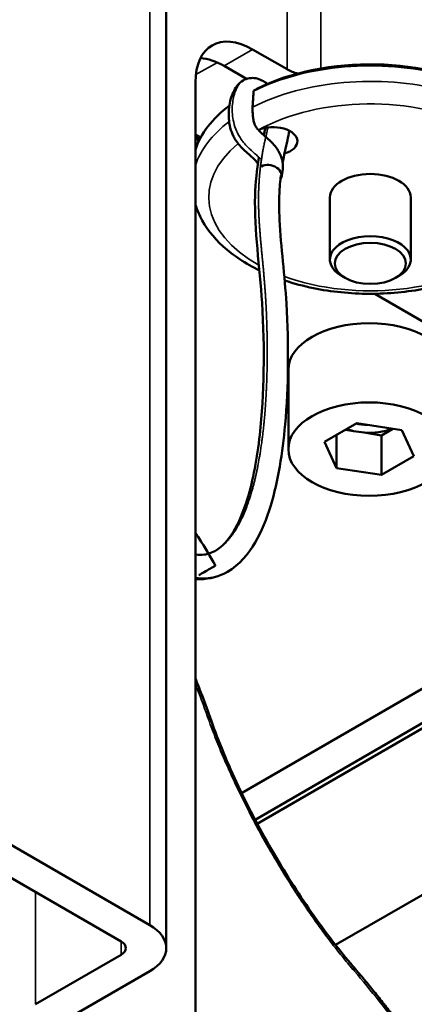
# Model space of a CAD drawing. Header units: millimetres. Extents: x 75 to 4764, y 75 to 3163.
# Tile 150 of 198: x 3520 to 3545, y 1174 to 1235. Entities that reach past the tile are written whole.
import ezdxf

# ---------------------------------------------------------------- set-up
doc = ezdxf.new("R2010")
doc.units = ezdxf.units.MM
doc.header["$LTSCALE"] = 15
doc.layers.add('Visible (ISO)', color=7, linetype='Continuous', lineweight=50)
doc.layers.add('Visible Narrow (ISO)', color=7, linetype='Continuous', lineweight=35)

msp = doc.modelspace()

# ---------------------------------------------------------------- linework, layer by layer
at = {"layer": 'Visible (ISO)'}
for p, q in [((3529.35, 1177.602), (3529.35, 1331.719)), ((3536.819, 1231.897), (3534.689, 1233.127)), ((3532.921, 1232.106), (3534.309, 1231.305)), ((3531.153, 1171.682), (3531.153, 1231.086)), ((3534.95, 1230.689), (3534.95, 1230.689)), ((3534.706, 1229.857), (3534.706, 1229.857)), ((3531.423, 1227.584), (3531.153, 1227.74)), ((3531.348, 1227.43), (3531.314, 1227.505)), ((3539.472, 1220.149), (3539.472, 1223.987)), ((3544.472, 1220.149), (3544.472, 1223.987)), ((3540.416, 1219.006), (3540.204, 1219.129)), ((3543.528, 1219.006), (3543.74, 1219.129)), ((3555.729, 1210.247), (3542.245, 1218.032)), ((3536.901, 1208.433), (3536.901, 1213.332)), ((3539.132, 1208.875), (3541.135, 1210.032)), ((3541.135, 1210.032), (3543.924, 1209.6)), ((3540.437, 1209.628), (3540.932, 1209.552)), ((3540.932, 1209.552), (3541.588, 1209.45)), ((3541.588, 1209.45), (3542.667, 1209.283)), ((3542.667, 1209.283), (3543.366, 1209.687)), ((3543.924, 1209.6), (3544.671, 1207.99)), ((3539.879, 1207.265), (3539.132, 1208.875)), ((3539.879, 1207.265), (3539.879, 1209.306)), ((3542.667, 1206.834), (3542.667, 1209.283)), ((3542.667, 1206.834), (3544.671, 1207.99)), ((3542.667, 1206.834), (3539.879, 1207.265)), ((3534.013, 1187.181), (3562.796, 1203.799)), ((3562.796, 1201.676), (3534.845, 1185.538)), ((3562.938, 1201.431), (3534.978, 1185.289)), ((3507.819, 1190.87), (3528.325, 1179.031)), ((3506.051, 1189.849), (3526.557, 1178.01)), ((3539.822, 1177.798), (3551.341, 1184.448)), ((3526.557, 1177.194), (3521.254, 1174.132)), ((3523.022, 1173.111), (3528.325, 1176.173))]:
    msp.add_line(p, q, dxfattribs=at)
for centre, major_axis, ratio, start_param, end_param in [((3541.76, 1231.902), (8.5, 0), 0.57735, 0, 1.913283), ((3534.689, 1229.044), (-2.5, 4.33), 0.57735, 5.497787, 7.068583), ((3532.921, 1228.024), (-2.5, 4.33), 0.57735, 5.497787, 5.921818), ((3541.972, 1225.783), (11, 0), 0.57735, 0, 2.287964), ((3541.972, 1226.028), (10.7, 0), 0.57735, 0.785398, 2.286706), ((3538.234, 1232.713), (-2, 0), 0.57735, 0.785398, 1.193512), ((3541.972, 1225.783), (-11, 0), 0.57735, 5.627746, 6.101393), ((3535.962, 1229.498), (1.5, 0), 0.57735, 3.725554, 3.725561), ((3535.962, 1227.457), (1.5, 0), 0.57735, 5.19497, 8.50561), ((3531.429, 1227.533), (-0.1, 0.173), 0.57735, 0.488564, 1.400176), ((3535.75, 1225.438), (0.722, -0.204), 0.711677, 6.029197, 8.81862), ((3541.972, 1223.987), (-2.5, 0), 0.57735, 3.141593, 6.283185), ((3541.972, 1220.149), (2.5, 0), 0.57735, 5.497787, 10.210176), ((3541.901, 1213.332), (-5, 0), 0.57735, 3.141593, 6.283185), ((3541.901, 1211.372), (2.5, 0), 0.57735, 4.38259, 4.668536), ((3541.901, 1210.882), (-2.5, 0), 0.57735, 0.986756, 1.172752), ((3541.901, 1210.882), (-2.5, 0), 0.57735, 1.445242, 2.174184), ((3531.75, 1200.857), (0.652, 0.37), 0.010794, 0, 2.186317), ((3525.85, 1177.602), (3.5, 0), 0.57735, 5.497787, 7.068583), ((3525.85, 1177.602), (1, 0), 0.57735, 5.497787, 7.068583)]:
    msp.add_ellipse(centre, major_axis=major_axis, ratio=ratio, start_param=start_param, end_param=end_param, dxfattribs=at)
for centre, major_axis in [((3541.972, 1219.905), (2.2, 0)), ((3541.901, 1208.433), (5, 0))]:
    msp.add_ellipse(centre, major_axis=major_axis, ratio=0.57735, dxfattribs=at)
for points, knots in [([(3534.106, 1231.213), (3534.223, 1231.28), (3534.358, 1231.329), (3534.622, 1231.37), (3534.754, 1231.367), (3535.014, 1231.32), (3535.144, 1231.274), (3535.386, 1231.153), (3535.503, 1231.078), (3535.613, 1230.997)], [0, 0, 0, 0, 0.0454858, 0.0454858, 0.0873823, 0.0873823, 0.1317397, 0.1317397, 0.1768124, 0.1768124, 0.1768124, 0.1768124]), ([(3535.018, 1226.046), (3535.015, 1226.052), (3535.012, 1226.058), (3534.998, 1226.085), (3534.986, 1226.105), (3534.961, 1226.144), (3534.947, 1226.163), (3534.904, 1226.22), (3534.874, 1226.255), (3534.773, 1226.364), (3534.7, 1226.432), (3534.514, 1226.601), (3534.399, 1226.699), (3534.11, 1226.96), (3533.933, 1227.131), (3533.736, 1227.382), (3533.695, 1227.439), (3533.602, 1227.579), (3533.552, 1227.665), (3533.423, 1227.924), (3533.357, 1228.104), (3533.26, 1228.477), (3533.23, 1228.673), (3533.2, 1229.106), (3533.21, 1229.344), (3533.281, 1229.893), (3533.362, 1230.197), (3533.552, 1230.613), (3533.625, 1230.742), (3533.82, 1230.997), (3533.95, 1231.123), (3534.106, 1231.213)], [0.0731165, 0.0731165, 0.0731165, 0.0731165, 0.0752856, 0.0752856, 0.0820761, 0.0820761, 0.0893981, 0.0893981, 0.1042777, 0.1042777, 0.1377124, 0.1377124, 0.187795, 0.187795, 0.2634685, 0.2634685, 0.2844848, 0.2844848, 0.3140833, 0.3140833, 0.3714392, 0.3714392, 0.4341072, 0.4341072, 0.5163387, 0.5163387, 0.6352688, 0.6352688, 0.6920892, 0.6920892, 0.7526432, 0.7526432, 0.7526432, 0.7526432]), ([(3534.742, 1230.57), (3534.747, 1230.572), (3534.751, 1230.575), (3534.756, 1230.578), (3534.775, 1230.589), (3534.794, 1230.599), (3534.812, 1230.61), (3534.825, 1230.617), (3534.838, 1230.625), (3534.85, 1230.632), (3534.884, 1230.652), (3534.917, 1230.671), (3534.95, 1230.689)], [0.0000026, 0.0000026, 0.0000026, 0.0000026, 0.0613634, 0.0613634, 0.0613634, 0.3179947, 0.3179947, 0.3179947, 0.5, 0.5, 0.5, 0.9999867, 0.9999867, 0.9999867, 0.9999867]), ([(3534.713, 1228.984), (3534.711, 1229.009), (3534.709, 1229.035), (3534.707, 1229.062), (3534.701, 1229.144), (3534.693, 1229.231), (3534.689, 1229.315), (3534.684, 1229.4), (3534.682, 1229.483), (3534.686, 1229.562)], [0.6132818, 0.6132818, 0.6132818, 0.6132818, 0.6666667, 0.6666667, 0.6666667, 0.8333333, 0.8333333, 0.8333333, 1, 1, 1, 1]), ([(3534.713, 1228.984), (3534.718, 1228.9), (3534.728, 1228.811), (3534.766, 1228.64), (3534.79, 1228.556), (3534.836, 1228.452), (3534.845, 1228.434), (3534.865, 1228.394), (3534.877, 1228.372), (3534.91, 1228.319), (3534.931, 1228.289), (3534.983, 1228.222), (3535.014, 1228.186), (3535.122, 1228.069), (3535.203, 1227.995), (3535.407, 1227.81), (3535.534, 1227.702), (3535.851, 1227.412), (3536.047, 1227.213), (3536.27, 1226.885), (3536.331, 1226.78), (3536.455, 1226.511), (3536.508, 1226.341), (3536.562, 1226.015), (3536.567, 1225.856), (3536.544, 1225.539), (3536.513, 1225.38), (3536.472, 1225.235)], [0, 0, 0, 0, 0.0338214, 0.0338214, 0.0625114, 0.0625114, 0.0687911, 0.0687911, 0.0761342, 0.0761342, 0.0873743, 0.0873743, 0.1026271, 0.1026271, 0.1392735, 0.1392735, 0.1941715, 0.1941715, 0.2775455, 0.2775455, 0.3135395, 0.3135395, 0.3665337, 0.3665337, 0.4171263, 0.4171263, 0.4735115, 0.4735115, 0.4735115, 0.4735115]), ([(3535.379, 1227.837), (3535.408, 1227.971), (3535.435, 1228.104), (3535.459, 1228.25), (3535.46, 1228.262), (3535.462, 1228.274)], [3.51180192, 3.51180192, 3.51180192, 3.51180192, 3.57010298, 3.57010298, 3.57523613, 3.57523613, 3.57523613, 3.57523613]), ([(3536.954, 1228.107), (3536.925, 1227.904), (3536.886, 1227.712), (3536.74, 1227.036), (3536.628, 1226.584), (3536.546, 1226.102)], [0.5456512, 0.5456512, 0.5456512, 0.5456512, 0.6226771, 0.6226771, 0.8250283, 0.8250283, 0.8250283, 0.8250283]), ([(3532.394, 1202.158), (3532.806, 1202.395), (3533.175, 1202.802), (3533.841, 1203.88), (3534.127, 1204.578), (3534.73, 1206.537), (3534.971, 1207.896), (3535.415, 1211.864), (3535.448, 1214.629), (3535.139, 1219.659), (3534.782, 1221.967), (3534.868, 1224.906), (3534.952, 1225.701), (3535.085, 1226.457)], [0, 0, 0, 0, 0.309235, 0.309235, 0.658896, 0.658896, 1.220454, 1.220454, 2.237205, 2.237205, 3.015263, 3.015263, 3.319387, 3.319387, 3.319387, 3.319387]), ([(3536.436, 1225.334), (3536.434, 1225.316), (3536.432, 1225.298), (3536.423, 1225.215), (3536.416, 1225.15), (3536.39, 1224.888), (3536.374, 1224.689), (3536.327, 1223.879), (3536.329, 1223.243), (3536.439, 1220.912), (3536.679, 1219.134), (3536.931, 1214.837), (3536.913, 1212.327), (3536.543, 1208.189), (3536.278, 1206.489), (3535.562, 1204.13), (3535.255, 1203.354), (3534.423, 1201.934), (3533.87, 1201.277), (3533.144, 1200.858)], [0.93028, 0.93028, 0.93028, 0.93028, 0.937501, 0.937501, 0.963629, 0.963629, 1.042026, 1.042026, 1.277647, 1.277647, 1.884174, 1.884174, 2.80057, 2.80057, 3.478268, 3.478268, 3.836761, 3.836761, 4.213932, 4.213932, 4.213932, 4.213932]), ([(3536.677, 1218.848), (3537.245, 1218.659), (3537.839, 1218.502), (3539.567, 1218.151), (3540.741, 1218.034), (3543.086, 1218.026), (3544.257, 1218.136), (3546.492, 1218.573), (3547.554, 1218.901), (3549.472, 1219.76), (3550.326, 1220.291), (3551.711, 1221.524), (3552.249, 1222.223), (3552.837, 1223.57), (3552.972, 1224.186), (3552.972, 1224.804)], [4.976418, 4.976418, 4.976418, 4.976418, 5.159218, 5.159218, 5.492432, 5.492432, 5.824398, 5.824398, 6.157529, 6.157529, 6.493014, 6.493014, 6.821621, 6.821621, 7.068583, 7.068583, 7.068583, 7.068583]), ([(3531.153, 1223.556), (3531.228, 1223.302), (3531.325, 1223.053), (3531.773, 1222.129), (3532.264, 1221.505), (3533.504, 1220.384), (3534.262, 1219.89), (3535.114, 1219.478)], [4.0949617, 4.0949617, 4.0949617, 4.0949617, 4.1999886, 4.1999886, 4.4955243, 4.4955243, 4.8003025, 4.8003025, 4.8003025, 4.8003025]), ([(3531.153, 1203.268), (3531.231, 1203.151), (3531.309, 1203.034), (3531.741, 1202.364), (3532.078, 1201.799), (3532.403, 1201.227)], [0.6068979, 0.6068979, 0.6068979, 0.6068979, 0.6492111, 0.6492111, 0.8464265, 0.8464265, 0.8464265, 0.8464265]), ([(3531.153, 1201.916), (3531.353, 1201.893), (3531.537, 1201.895), (3531.708, 1201.919), (3531.71, 1201.919), (3531.718, 1201.921), (3531.724, 1201.921), (3531.747, 1201.925), (3531.764, 1201.928), (3531.833, 1201.94), (3531.883, 1201.951), (3532.08, 1202.004), (3532.219, 1202.061), (3532.367, 1202.142), (3532.381, 1202.15), (3532.394, 1202.158)], [0.7044358, 0.7044358, 0.7044358, 0.7044358, 0.8108246, 0.8108246, 0.8120517, 0.8120517, 0.8157328, 0.8157328, 0.8267764, 0.8267764, 0.8599134, 0.8599134, 0.9594535, 0.9594535, 0.9697406, 0.9697406, 0.9697406, 0.9697406]), ([(3533.144, 1200.858), (3532.643, 1200.569), (3532.047, 1200.4), (3531.335, 1200.4), (3531.245, 1200.403), (3531.153, 1200.41)], [0, 0, 0, 0, 0.2602138, 0.2602138, 0.2978596, 0.2978596, 0.2978596, 0.2978596]), ([(3532.123, 1191.68), (3532.015, 1191.988), (3531.905, 1192.294), (3531.681, 1192.902), (3531.567, 1193.205), (3531.353, 1193.759), (3531.254, 1194.012), (3531.153, 1194.264)], [3.34306251, 3.34306251, 3.34306251, 3.34306251, 3.35826491, 3.35826491, 3.37346731, 3.37346731, 3.38630901, 3.38630901, 3.38630901, 3.38630901]), ([(3532.123, 1191.68), (3532.567, 1190.414), (3533.144, 1189.016), (3534.463, 1186.226), (3535.216, 1184.801), (3536.798, 1182.096), (3537.645, 1180.782), (3539.291, 1178.455), (3540.108, 1177.405), (3540.888, 1176.497)], [0, 0, 0, 0, 0.491714, 0.491714, 0.967216, 0.967216, 1.431971, 1.431971, 1.870697, 1.870697, 1.870697, 1.870697]), ([(3543.888, 1172.724), (3543.701, 1172.98), (3543.511, 1173.235), (3543.126, 1173.743), (3542.931, 1173.996), (3542.536, 1174.501), (3542.336, 1174.752), (3541.931, 1175.254), (3541.726, 1175.504), (3541.311, 1176.002), (3541.101, 1176.25), (3540.888, 1176.497)], [2.86411078, 2.86411078, 2.86411078, 2.86411078, 2.87931319, 2.87931319, 2.89451559, 2.89451559, 2.90971799, 2.90971799, 2.9249204, 2.9249204, 2.9401228, 2.9401228, 2.9401228, 2.9401228])]:
    msp.add_open_spline(points, degree=3, knots=knots, dxfattribs=at)
msp.add_open_spline([(3534.686, 1229.562), (3534.691, 1229.642), (3534.702, 1229.806), (3534.722, 1230.067), (3534.738, 1230.328), (3534.743, 1230.491), (3534.742, 1230.57)], degree=3, dxfattribs=at)
at = {"layer": 'Visible Narrow (ISO)'}
for p, q in [((3528.325, 1179.031), (3528.325, 1333.148)), ((3536.819, 1231.897), (3536.819, 1236.899)), ((3538.905, 1236.524), (3538.905, 1231.947)), ((3534.689, 1233.127), (3532.921, 1232.106)), ((3532.524, 1232.309), (3531.182, 1231.588)), ((3531.486, 1227.703), (3531.153, 1227.895)), ((3531.335, 1227.635), (3531.288, 1227.608)), ((3521.254, 1174.132), (3521.254, 1181.072)), ((3526.557, 1178.01), (3526.557, 1177.194))]:
    msp.add_line(p, q, dxfattribs=at)
for centre, major_axis, ratio, start_param, end_param in [((3541.972, 1224.804), (11, 0), 0.57735, 0, 2.294718), ((3541.972, 1223.987), (10, 0), 0.57735, 4.151765, 8.61903), ((3541.972, 1224.804), (-11, 0), 0.57735, 5.629905, 6.101393), ((3541.972, 1223.987), (-10, 0), 0.57735, 5.670065, 7.093964), ((3480.2, 1147.178), (-25.863, -73.217), 0.676775, 2.44159, 2.4755), ((3531.179, 1191.349), (0.944, 0.331), 0.563068, 0, 0.523709), ((3540.13, 1175.846), (0.758, 0.652), 0.563068, 5.759476, 6.283185), ((3476.388, 1153.782), (76.339, -14.21), 0.676775, 0.62399, 0.700002)]:
    msp.add_ellipse(centre, major_axis=major_axis, ratio=ratio, start_param=start_param, end_param=end_param, dxfattribs=at)
for points, knots in [([(3535.231, 1226.301), (3535.212, 1226.325), (3535.186, 1226.355), (3535.153, 1226.389), (3535.116, 1226.427), (3535.071, 1226.47), (3535.02, 1226.518), (3534.959, 1226.574), (3534.889, 1226.636), (3534.812, 1226.703), (3534.73, 1226.776), (3534.64, 1226.855), (3534.545, 1226.943), (3534.5, 1226.985), (3534.453, 1227.029), (3534.406, 1227.077), (3534.355, 1227.128), (3534.302, 1227.182), (3534.249, 1227.242), (3534.196, 1227.301), (3534.142, 1227.364), (3534.087, 1227.434), (3534.059, 1227.47), (3534.031, 1227.508), (3534.003, 1227.547), (3533.973, 1227.59), (3533.942, 1227.635), (3533.913, 1227.681), (3533.861, 1227.764), (3533.813, 1227.849), (3533.77, 1227.935), (3533.723, 1228.027), (3533.683, 1228.119), (3533.648, 1228.21), (3533.574, 1228.4), (3533.525, 1228.582), (3533.491, 1228.757), (3533.457, 1228.931), (3533.439, 1229.097), (3533.432, 1229.256), (3533.425, 1229.429), (3533.43, 1229.593), (3533.445, 1229.75), (3533.459, 1229.894), (3533.482, 1230.032), (3533.511, 1230.163), (3533.543, 1230.304), (3533.583, 1230.436), (3533.63, 1230.558), (3533.677, 1230.679), (3533.73, 1230.79), (3533.792, 1230.888), (3533.858, 1230.994), (3533.934, 1231.086), (3534.023, 1231.157), (3534.05, 1231.177), (3534.077, 1231.196), (3534.106, 1231.213)], [0.01439406, 0.01439406, 0.01439406, 0.01439406, 0.01689474, 0.01689474, 0.01689474, 0.01965749, 0.01965749, 0.01965749, 0.02298574, 0.02298574, 0.02298574, 0.02658992, 0.02658992, 0.02658992, 0.02832052, 0.02832052, 0.02832052, 0.03020086, 0.03020086, 0.03020086, 0.03206809, 0.03206809, 0.03206809, 0.03303715, 0.03303715, 0.03303715, 0.03409443, 0.03409443, 0.03409443, 0.03599934, 0.03599934, 0.03599934, 0.0380444, 0.0380444, 0.0380444, 0.04231536, 0.04231536, 0.04231536, 0.04658447, 0.04658447, 0.04658447, 0.05121143, 0.05121143, 0.05121143, 0.05548209, 0.05548209, 0.05548209, 0.06010877, 0.06010877, 0.06010877, 0.06473545, 0.06473545, 0.06473545, 0.0697471, 0.0697471, 0.0697471, 0.07122535, 0.07122535, 0.07122535, 0.07122535]), ([(3535.634, 1228.302), (3535.632, 1228.29), (3535.62, 1228.234), (3535.599, 1228.134), (3535.57, 1228.001), (3535.539, 1227.867), (3535.508, 1227.73), (3535.476, 1227.592), (3535.444, 1227.454), (3535.414, 1227.316), (3535.386, 1227.178), (3535.358, 1227.041), (3535.332, 1226.905), (3535.307, 1226.769), (3535.284, 1226.635), (3535.262, 1226.502), (3535.241, 1226.369), (3535.221, 1226.237), (3535.203, 1226.106), (3535.186, 1225.975), (3535.17, 1225.845), (3535.155, 1225.716), (3535.141, 1225.587), (3535.129, 1225.459), (3535.117, 1225.331), (3535.107, 1225.204), (3535.098, 1225.078), (3535.089, 1224.952), (3535.082, 1224.827), (3535.075, 1224.702), (3535.07, 1224.577), (3535.065, 1224.453), (3535.062, 1224.33), (3535.059, 1224.207), (3535.057, 1224.084), (3535.056, 1223.962), (3535.056, 1223.84), (3535.056, 1223.718), (3535.057, 1223.596), (3535.059, 1223.475), (3535.062, 1223.355), (3535.065, 1223.234), (3535.069, 1223.114), (3535.074, 1222.994), (3535.079, 1222.874), (3535.084, 1222.754), (3535.091, 1222.634), (3535.1, 1222.475), (3535.11, 1222.316), (3535.123, 1222.118), (3535.135, 1221.959), (3535.147, 1221.8), (3535.157, 1221.681), (3535.167, 1221.562), (3535.177, 1221.442), (3535.188, 1221.323), (3535.198, 1221.203), (3535.209, 1221.084), (3535.221, 1220.964), (3535.232, 1220.844), (3535.243, 1220.724), (3535.255, 1220.603), (3535.266, 1220.483), (3535.278, 1220.361), (3535.29, 1220.24), (3535.301, 1220.118), (3535.313, 1219.996), (3535.325, 1219.874), (3535.336, 1219.751), (3535.348, 1219.627), (3535.359, 1219.503), (3535.371, 1219.379), (3535.382, 1219.254), (3535.393, 1219.128), (3535.404, 1219.002), (3535.415, 1218.874), (3535.425, 1218.747), (3535.435, 1218.618), (3535.445, 1218.488), (3535.455, 1218.358), (3535.464, 1218.226), (3535.473, 1218.094), (3535.482, 1217.961), (3535.49, 1217.828), (3535.499, 1217.693), (3535.506, 1217.558), (3535.522, 1217.287), (3535.535, 1217.012), (3535.547, 1216.734), (3535.553, 1216.595), (3535.558, 1216.454), (3535.563, 1216.314), (3535.568, 1216.173), (3535.572, 1216.031), (3535.576, 1215.889), (3535.58, 1215.746), (3535.583, 1215.603), (3535.586, 1215.46), (3535.589, 1215.316), (3535.591, 1215.172), (3535.593, 1215.028), (3535.595, 1214.786), (3535.596, 1214.544), (3535.596, 1214.204), (3535.594, 1213.96), (3535.591, 1213.716), (3535.589, 1213.57), (3535.586, 1213.423), (3535.583, 1213.276), (3535.58, 1213.13), (3535.576, 1212.983), (3535.571, 1212.836), (3535.566, 1212.69), (3535.561, 1212.543), (3535.555, 1212.396), (3535.549, 1212.25), (3535.542, 1212.104), (3535.535, 1211.958), (3535.523, 1211.714), (3535.508, 1211.472), (3535.483, 1211.085), (3535.461, 1210.796), (3535.437, 1210.509), (3535.425, 1210.366), (3535.411, 1210.224), (3535.398, 1210.081), (3535.384, 1209.94), (3535.369, 1209.799), (3535.354, 1209.658), (3535.338, 1209.518), (3535.322, 1209.378), (3535.305, 1209.239), (3535.287, 1209.101), (3535.27, 1208.963), (3535.226, 1208.643), (3535.179, 1208.327), (3535.106, 1207.884), (3535.059, 1207.623), (3535.01, 1207.366), (3534.984, 1207.238), (3534.958, 1207.111), (3534.931, 1206.985), (3534.904, 1206.861), (3534.876, 1206.737), (3534.847, 1206.614), (3534.818, 1206.492), (3534.788, 1206.372), (3534.758, 1206.252), (3534.727, 1206.134), (3534.695, 1206.017), (3534.663, 1205.901), (3534.608, 1205.709), (3534.551, 1205.522), (3534.467, 1205.265), (3534.406, 1205.086), (3534.342, 1204.912), (3534.303, 1204.809), (3534.264, 1204.707), (3534.224, 1204.607), (3534.183, 1204.508), (3534.141, 1204.41), (3534.099, 1204.314), (3534.056, 1204.22), (3534.012, 1204.127), (3533.968, 1204.036), (3533.923, 1203.946), (3533.878, 1203.858), (3533.831, 1203.772), (3533.784, 1203.687), (3533.657, 1203.465), (3533.524, 1203.259), (3533.384, 1203.07), (3533.331, 1203), (3533.277, 1202.933), (3533.222, 1202.868), (3533.167, 1202.804), (3533.111, 1202.742), (3533.055, 1202.682), (3532.998, 1202.624), (3532.94, 1202.568), (3532.881, 1202.514), (3532.822, 1202.462), (3532.762, 1202.412), (3532.701, 1202.364), (3532.64, 1202.318), (3532.578, 1202.274), (3532.515, 1202.232), (3532.454, 1202.193), (3532.414, 1202.169), (3532.394, 1202.158)], [0.0778242, 0.0778242, 0.0778242, 0.0778242, 0.0786517, 0.0814607, 0.0842697, 0.0870787, 0.0898876, 0.0926966, 0.0955056, 0.0983146, 0.1011236, 0.1039326, 0.1067416, 0.1095506, 0.1123596, 0.1151685, 0.1179775, 0.1207865, 0.1235955, 0.1264045, 0.1292135, 0.1320225, 0.1348315, 0.1376404, 0.1404494, 0.1432584, 0.1460674, 0.1488764, 0.1516854, 0.1544944, 0.1573034, 0.1601124, 0.1629213, 0.1657303, 0.1685393, 0.1713483, 0.1741573, 0.1769663, 0.1797753, 0.1825843, 0.1853933, 0.1882022, 0.1910112, 0.1938202, 0.1966292, 0.1994382, 0.2022472, 0.2050562, 0.2106742, 0.2134831, 0.2191011, 0.2219101, 0.2247191, 0.2275281, 0.2303371, 0.2331461, 0.2359551, 0.238764, 0.241573, 0.244382, 0.247191, 0.25, 0.252809, 0.255618, 0.258427, 0.261236, 0.2640449, 0.2668539, 0.2696629, 0.2724719, 0.2752809, 0.2780899, 0.2808989, 0.2837079, 0.2865169, 0.2893258, 0.2921348, 0.2949438, 0.2977528, 0.3005618, 0.3033708, 0.3061798, 0.3089888, 0.3117978, 0.3146067, 0.3174157, 0.3202247, 0.3314607, 0.3342697, 0.3370787, 0.3398876, 0.3426966, 0.3455056, 0.3483146, 0.3511236, 0.3539326, 0.3567416, 0.3595506, 0.3623596, 0.3651685, 0.3679775, 0.3707865, 0.3792135, 0.3820225, 0.3904494, 0.3932584, 0.3960674, 0.3988764, 0.4016854, 0.4044944, 0.4073034, 0.4101124, 0.4129213, 0.4157303, 0.4185393, 0.4213483, 0.4241573, 0.4269663, 0.4297753, 0.4382022, 0.4410112, 0.4522472, 0.4550562, 0.4578652, 0.4606742, 0.4634831, 0.4662921, 0.4691011, 0.4719101, 0.4747191, 0.4775281, 0.4803371, 0.4831461, 0.4859551, 0.488764, 0.502809, 0.505618, 0.5168539, 0.5196629, 0.5224719, 0.5252809, 0.5280899, 0.5308989, 0.5337079, 0.5365169, 0.5393258, 0.5421348, 0.5449438, 0.5477528, 0.5505618, 0.5533708, 0.5561798, 0.5646067, 0.5674157, 0.5758427, 0.5786517, 0.5814607, 0.5842697, 0.5870787, 0.5898876, 0.5926966, 0.5955056, 0.5983146, 0.6011236, 0.6039326, 0.6067416, 0.6095506, 0.6123596, 0.6151685, 0.6179775, 0.6348315, 0.6376404, 0.6404494, 0.6432584, 0.6460674, 0.6488764, 0.6516854, 0.6544944, 0.6573034, 0.6601124, 0.6629213, 0.6657303, 0.6685393, 0.6713483, 0.6741573, 0.6769663, 0.6797753, 0.6825843, 0.6851108, 0.6851108, 0.6851108, 0.6851108]), ([(3533.144, 1200.858), (3533.056, 1200.807), (3532.965, 1200.761), (3532.872, 1200.719), (3532.545, 1200.573), (3532.191, 1200.486), (3531.809, 1200.469), (3531.599, 1200.459), (3531.38, 1200.47), (3531.153, 1200.504)], [0.70894811, 0.70894811, 0.70894811, 0.70894811, 0.71794718, 0.71794718, 0.71794718, 0.74948314, 0.74948314, 0.74948314, 0.76681817, 0.76681817, 0.76681817, 0.76681817]), ([(3531.903, 1191.901), (3531.979, 1191.685), (3532.056, 1191.472), (3532.132, 1191.267), (3532.209, 1191.061), (3532.285, 1190.862), (3532.362, 1190.663), (3532.439, 1190.465), (3532.518, 1190.268), (3532.596, 1190.075), (3532.675, 1189.883), (3532.753, 1189.694), (3532.83, 1189.512), (3532.907, 1189.331), (3532.982, 1189.156), (3533.057, 1188.985), (3533.131, 1188.815), (3533.205, 1188.65), (3533.279, 1188.486), (3533.353, 1188.322), (3533.427, 1188.159), (3533.503, 1187.996), (3533.579, 1187.832), (3533.656, 1187.668), (3533.735, 1187.503), (3533.814, 1187.338), (3533.894, 1187.173), (3533.975, 1187.007), (3534.056, 1186.841), (3534.139, 1186.676), (3534.222, 1186.51), (3534.305, 1186.345), (3534.389, 1186.18), (3534.475, 1186.014), (3534.56, 1185.848), (3534.647, 1185.681), (3534.738, 1185.51), (3534.828, 1185.338), (3534.923, 1185.163), (3535.021, 1184.981), (3535.12, 1184.799), (3535.223, 1184.611), (3535.329, 1184.421), (3535.435, 1184.231), (3535.543, 1184.039), (3535.655, 1183.844), (3535.767, 1183.648), (3535.882, 1183.449), (3536.007, 1183.236), (3536.132, 1183.024), (3536.267, 1182.799), (3536.41, 1182.563), (3536.553, 1182.328), (3536.705, 1182.081), (3536.863, 1181.83), (3537.021, 1181.579), (3537.185, 1181.323), (3537.35, 1181.07), (3537.515, 1180.817), (3537.68, 1180.567), (3537.85, 1180.315), (3538.021, 1180.063), (3538.195, 1179.81), (3538.379, 1179.548), (3538.562, 1179.287), (3538.756, 1179.017), (3538.962, 1178.735), (3539.169, 1178.453), (3539.389, 1178.159), (3539.616, 1177.864), (3539.843, 1177.569), (3540.078, 1177.273), (3540.305, 1176.993), (3540.532, 1176.713), (3540.752, 1176.45), (3540.97, 1176.196)], [0, 0, 0, 0, 0.04, 0.04, 0.04, 0.08, 0.08, 0.08, 0.12, 0.12, 0.12, 0.16, 0.16, 0.16, 0.2, 0.2, 0.2, 0.24, 0.24, 0.24, 0.28, 0.28, 0.28, 0.32, 0.32, 0.32, 0.36, 0.36, 0.36, 0.4, 0.4, 0.4, 0.44, 0.44, 0.44, 0.48, 0.48, 0.48, 0.52, 0.52, 0.52, 0.56, 0.56, 0.56, 0.6, 0.6, 0.6, 0.64, 0.64, 0.64, 0.68, 0.68, 0.68, 0.72, 0.72, 0.72, 0.76, 0.76, 0.76, 0.8, 0.8, 0.8, 0.84, 0.84, 0.84, 0.88, 0.88, 0.88, 0.92, 0.92, 0.92, 0.96, 0.96, 0.96, 1, 1, 1, 1])]:
    msp.add_open_spline(points, degree=3, knots=knots, dxfattribs=at)

doc.saveas('drawing.dxf')
